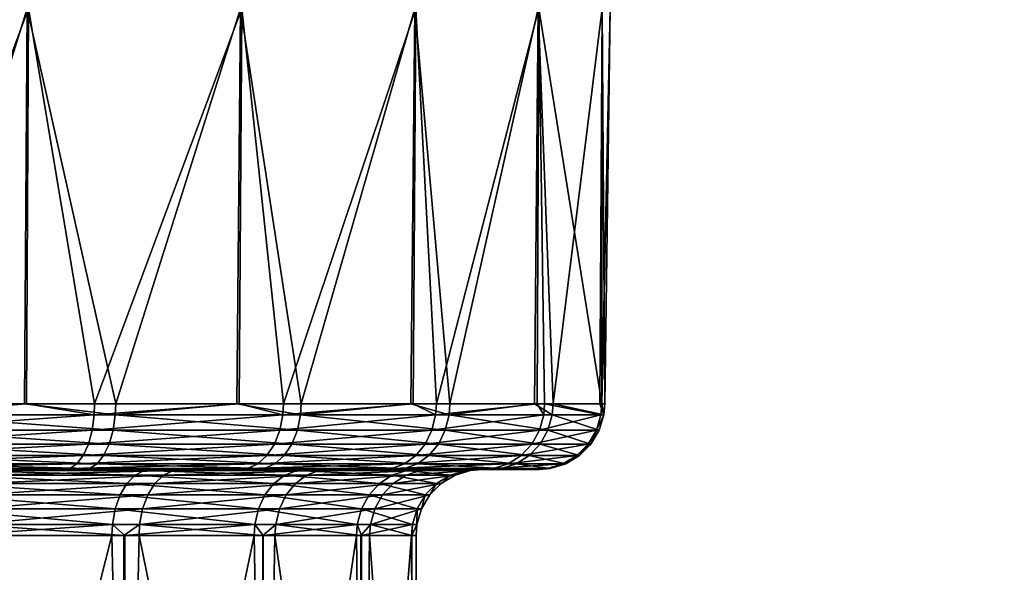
# Model space of a CAD drawing. Extents: x -0.107 to 0.107, y -0.225 to -0.001.
# Tile 230 of 232: x 0.083 to 0.105, y -0.048 to -0.035. Entities that reach past the tile are written whole.
import ezdxf

# ---------------------------------------------------------------- set-up
doc = ezdxf.new("R2010")
doc.units = 0
doc.layers.add('mesh', color=7, linetype='CONTINUOUS')

msp = doc.modelspace()

# ---------------------------------------------------------------- meshes
at = {"layer": 'mesh'}
mesh = msp.add_polyface(dxfattribs=at)
corners = [(0.077825, -0.034919, 0.020678), (0.084524, -0.034919, 0.028339), (0.083245, -0.034919, 0.019221), (0.078496, -0.034919, 0.029663), (0.072212, -0.034919, 0.020683), (0.077786, -0.034919, -0.021954), (0.080733, -0.034919, -0.030592), (0.074585, -0.034919, -0.031133), (0.083209, -0.034919, -0.020506), (0.086646, -0.034919, -0.028824), (0.078556, -0.034851, 0.030178), (0.084686, -0.034851, 0.028831), (0.078611, -0.034651, 0.030657), (0.078659, -0.034333, 0.031068), (0.084836, -0.034651, 0.029289), (0.078695, -0.033919, 0.031384), (0.084966, -0.034333, 0.029683), (0.078718, -0.033437, 0.031583), (0.085065, -0.033919, 0.029985), (0.086843, -0.034851, -0.029303), (0.08083, -0.034851, -0.0311), (0.087027, -0.034651, -0.029749), (0.080921, -0.034651, -0.031574), (0.087186, -0.034333, -0.030131), (0.080999, -0.034333, -0.031981), (0.087307, -0.033919, -0.030425), (0.081058, -0.033919, -0.032293), (0.087383, -0.033437, -0.03061), (0.081096, -0.033437, -0.032489), (0.074578, -0.034851, -0.03165), (0.074572, -0.034651, -0.032133), (0.074566, -0.034333, -0.032547), (0.074562, -0.033919, -0.032865), (0.07228, -0.034851, 0.030263), (0.072238, -0.034651, 0.030743), (0.072202, -0.034333, 0.031156), (0.072174, -0.033919, 0.031473), (0.080408, -0.043919, -0.021444), (0.077765, -0.043919, -0.021799), (0.083153, -0.043919, -0.020363), (0.079881, -0.043919, 0.020303), (0.083198, -0.043919, 0.019093), (0.077809, -0.043919, 0.020528), (0.080402, -0.04417, -0.021424)]
mesh.append_faces([[corners[k] for k in face] for face in [(0, 1, 2, 2), (0, 3, 1, 1), (4, 3, 0, 0), (5, 6, 7, 7), (8, 6, 5, 5), (8, 9, 6, 6), (10, 1, 3, 3), (10, 11, 1, 1), (12, 11, 10, 10), (13, 14, 12, 12), (15, 16, 13, 13), (17, 18, 15, 15), (19, 20, 6, 6), (21, 22, 20, 20), (23, 24, 22, 22), (25, 26, 24, 24), (27, 28, 26, 26), (20, 7, 6, 6), (22, 29, 20, 20), (24, 30, 22, 22), (26, 31, 24, 24), (28, 32, 26, 26), (33, 10, 3, 3), (34, 12, 10, 10), (35, 13, 12, 12), (36, 15, 13, 13), (37, 5, 38, 38), (37, 8, 5, 5), (39, 8, 37, 37), (2, 40, 0, 0), (2, 41, 40, 40), (40, 42, 0, 0), (43, 37, 38, 38)]])
mesh = msp.add_polyface(dxfattribs=at)
corners = [(0.083245, -0.034919, 0.019221), (0.090161, -0.034919, 0.025829), (0.088103, -0.034919, 0.01641), (0.084524, -0.034919, 0.028339), (0.088072, -0.034919, -0.017704), (0.086646, -0.034919, -0.028824), (0.083209, -0.034919, -0.020506), (0.092082, -0.034919, -0.025903), (0.078611, -0.034651, 0.030657), (0.084836, -0.034651, 0.029289), (0.084686, -0.034851, 0.028831), (0.078659, -0.034333, 0.031068), (0.084966, -0.034333, 0.029683), (0.078695, -0.033919, 0.031384), (0.085065, -0.033919, 0.029985), (0.078718, -0.033437, 0.031583), (0.085127, -0.033437, 0.030174), (0.086843, -0.034851, -0.029303), (0.080733, -0.034919, -0.030592), (0.087027, -0.034651, -0.029749), (0.08083, -0.034851, -0.0311), (0.087186, -0.034333, -0.030131), (0.080921, -0.034651, -0.031574), (0.087307, -0.033919, -0.030425), (0.080999, -0.034333, -0.031981), (0.087383, -0.033437, -0.03061), (0.081058, -0.033919, -0.032293), (0.090419, -0.034851, 0.026278), (0.090659, -0.034651, 0.026696), (0.090865, -0.034333, 0.027056), (0.091023, -0.033919, 0.027332), (0.092372, -0.034851, -0.026332), (0.092642, -0.034651, -0.026731), (0.092874, -0.034333, -0.027074), (0.093052, -0.033919, -0.027338), (0.08523, -0.043919, -0.019545), (0.083153, -0.043919, -0.020363), (0.08799, -0.043919, -0.017588), (0.089458, -0.043919, -0.016547), (0.08475, -0.043919, 0.018526), (0.08804, -0.043919, 0.016316), (0.089052, -0.043919, 0.015636), (0.083198, -0.043919, 0.019093), (0.089444, -0.04417, -0.016531), (0.08522, -0.04417, -0.019526)]
mesh.append_faces([[corners[k] for k in face] for face in [(0, 1, 2, 2), (0, 3, 1, 1), (4, 5, 6, 6), (4, 7, 5, 5), (8, 9, 10, 10), (11, 12, 9, 9), (13, 14, 12, 12), (15, 16, 14, 14), (17, 18, 5, 5), (19, 20, 17, 17), (21, 22, 19, 19), (23, 24, 21, 21), (25, 26, 23, 23), (10, 1, 3, 3), (10, 27, 1, 1), (9, 27, 10, 10), (9, 28, 27, 27), (12, 28, 9, 9), (14, 29, 12, 12), (16, 30, 14, 14), (31, 17, 5, 5), (32, 19, 17, 17), (33, 21, 19, 19), (34, 23, 21, 21), (35, 6, 36, 36), (35, 4, 6, 6), (37, 4, 35, 35), (38, 4, 37, 37), (2, 39, 0, 0), (2, 40, 39, 39), (41, 40, 2, 2), (39, 42, 0, 0), (43, 38, 37, 37), (44, 35, 36, 36)]])
mesh = msp.add_polyface(dxfattribs=at)
corners = [(0.092045, -0.034919, -0.013739), (0.096818, -0.034919, -0.021947), (0.088072, -0.034919, -0.017704), (0.100662, -0.034919, -0.017119), (0.094855, -0.034919, -0.008881), (0.096313, -0.034919, -0.003461), (0.103454, -0.034919, -0.011615), (0.096499, -0.034919, -0.000635), (0.105082, -0.034919, -0.005663), (0.096318, -0.034919, 0.002152), (0.105478, -0.034919, 0.000496), (0.09487, -0.034919, 0.007574), (0.104627, -0.034919, 0.006608), (0.092068, -0.034919, 0.012438), (0.102562, -0.034919, 0.012424), (0.088103, -0.034919, 0.01641), (0.099369, -0.034919, 0.017705), (0.095178, -0.034919, 0.022235), (0.090161, -0.034919, 0.025829), (0.089458, -0.043919, -0.016547), (0.091952, -0.043919, -0.01366), (0.092846, -0.043919, -0.012624), (0.094772, -0.043919, -0.008839), (0.095197, -0.043919, -0.008005), (0.096259, -0.043919, -0.003448), (0.096374, -0.043919, -0.002957), (0.092538, -0.043919, 0.0118), (0.094835, -0.043919, 0.007555), (0.095004, -0.043919, 0.007242), (0.089052, -0.043919, 0.015636), (0.092008, -0.043919, 0.012383), (0.096309, -0.043919, 0.002152), (0.096287, -0.04417, 0.002223), (0.096352, -0.04417, -0.002955)]
mesh.append_faces([[corners[k] for k in face] for face in [(0, 1, 2, 2), (0, 3, 1, 1), (4, 3, 0, 0), (5, 6, 4, 4), (7, 8, 5, 5), (9, 10, 7, 7), (11, 12, 9, 9), (13, 14, 11, 11), (15, 16, 13, 13), (15, 17, 16, 16), (18, 17, 15, 15), (19, 0, 2, 2), (20, 0, 19, 19), (21, 0, 20, 20), (21, 4, 0, 0), (22, 4, 21, 21), (23, 4, 22, 22), (23, 5, 4, 4), (24, 5, 23, 23), (25, 5, 24, 24), (25, 7, 5, 5), (11, 26, 13, 13), (11, 27, 26, 26), (28, 27, 11, 11), (13, 29, 15, 15), (13, 30, 29, 29), (26, 30, 13, 13), (31, 7, 25, 25), (31, 9, 7, 7), (31, 11, 9, 9), (28, 11, 31, 31), (31, 32, 28, 28), (25, 33, 31, 31)]])
mesh = msp.add_polyface(dxfattribs=at)
corners = [(0.079597, -0.045398, 0.019087), (0.084069, -0.045419, 0.01719), (0.07954, -0.045419, 0.018842), (0.083198, -0.043919, 0.019093), (0.079876, -0.04417, 0.020282), (0.079881, -0.043919, 0.020303), (0.083153, -0.043919, -0.020363), (0.080408, -0.043919, -0.021444), (0.080402, -0.04417, -0.021424), (0.084636, -0.045398, -0.018447), (0.080183, -0.045292, -0.020578), (0.080094, -0.045398, -0.020235), (0.084804, -0.045292, -0.018758), (0.080262, -0.045102, -0.020885), (0.084955, -0.045102, -0.019037), (0.080328, -0.044841, -0.021137), (0.08508, -0.044841, -0.019266), (0.080376, -0.044524, -0.021321), (0.08517, -0.044524, -0.019433), (0.082536, -0.045419, -0.017722), (0.08003, -0.045419, -0.019992), (0.077856, -0.045419, -0.019091), (0.077016, -0.045419, 0.01793), (0.081752, -0.045419, 0.016776), (0.081563, -0.046919, 0.015184), (0.08121, -0.046919, 0.015377), (0.081218, -0.046668, 0.015397), (0.07763, -0.046668, -0.017629), (0.081544, -0.046919, -0.016463), (0.081939, -0.046668, -0.016369), (0.077627, -0.046919, -0.017608), (0.077818, -0.04544, -0.018842), (0.082434, -0.04544, -0.017492), (0.081662, -0.04544, 0.016541), (0.076989, -0.04544, 0.017681), (0.076868, -0.046314, 0.016566), (0.081256, -0.046314, 0.015496), (0.076856, -0.046668, 0.01646), (0.081982, -0.046314, -0.016466), (0.076888, -0.045997, 0.016754), (0.081325, -0.045997, 0.015673), (0.082058, -0.045997, -0.01664), (0.077646, -0.046314, -0.017734), (0.076916, -0.045736, 0.017014), (0.081419, -0.045736, 0.015916), (0.082163, -0.045736, -0.016879), (0.077675, -0.045997, -0.017921), (0.076951, -0.045546, 0.017329), (0.081534, -0.045546, 0.016212), (0.082291, -0.045546, -0.017169), (0.077715, -0.045736, -0.018179), (0.077764, -0.045546, -0.018493)]
mesh.append_faces([[corners[k] for k in face] for face in [(0, 1, 2, 2), (3, 4, 5, 5), (6, 7, 8, 8), (9, 10, 11, 11), (12, 13, 10, 10), (14, 15, 13, 13), (16, 17, 15, 15), (18, 8, 17, 17), (19, 20, 21, 21), (22, 1, 23, 23), (22, 2, 1, 1), (24, 25, 26, 26), (27, 28, 29, 29), (27, 30, 28, 28), (31, 19, 21, 21), (32, 19, 31, 31), (33, 22, 23, 23), (34, 22, 33, 33), (26, 35, 36, 36), (37, 35, 26, 26), (29, 38, 27, 27), (36, 39, 40, 40), (35, 39, 36, 36), (38, 41, 42, 42), (40, 43, 44, 44), (39, 43, 40, 40), (41, 45, 46, 46), (44, 47, 48, 48), (43, 47, 44, 44), (45, 49, 50, 50), (48, 34, 33, 33), (47, 34, 48, 48), (49, 32, 51, 51)]])
mesh = msp.add_polyface(dxfattribs=at)
corners = [(0.084636, -0.045398, -0.018447), (0.08003, -0.045419, -0.019992), (0.084517, -0.045419, -0.018226), (0.080094, -0.045398, -0.020235), (0.084183, -0.045398, 0.017414), (0.084069, -0.045419, 0.01719), (0.079597, -0.045398, 0.019087), (0.083198, -0.043919, 0.019093), (0.08474, -0.04417, 0.018508), (0.079876, -0.04417, 0.020282), (0.08522, -0.04417, -0.019526), (0.083153, -0.043919, -0.020363), (0.080402, -0.04417, -0.021424), (0.084344, -0.045292, 0.017729), (0.079677, -0.045292, 0.019431), (0.084804, -0.045292, -0.018758), (0.080183, -0.045292, -0.020578), (0.084488, -0.045102, 0.018011), (0.079749, -0.045102, 0.01974), (0.084955, -0.045102, -0.019037), (0.080262, -0.045102, -0.020885), (0.084606, -0.044841, 0.018244), (0.079809, -0.044841, 0.019995), (0.08508, -0.044841, -0.019266), (0.080328, -0.044841, -0.021137), (0.084692, -0.044524, 0.018413), (0.079852, -0.044524, 0.020179), (0.08517, -0.044524, -0.019433), (0.080376, -0.044524, -0.021321), (0.082536, -0.045419, -0.017722), (0.085155, -0.046668, 0.013241), (0.081563, -0.046919, 0.015184), (0.081218, -0.046668, 0.015397), (0.081544, -0.046919, -0.016463), (0.08193, -0.046919, -0.01635), (0.081939, -0.046668, -0.016369), (0.082434, -0.04544, -0.017492), (0.086701, -0.045419, -0.01519), (0.081256, -0.046314, 0.015496), (0.085841, -0.046314, -0.01412), (0.081982, -0.046314, -0.016466), (0.081325, -0.045997, 0.015673), (0.085218, -0.046314, 0.013327), (0.08596, -0.045997, -0.014267), (0.082058, -0.045997, -0.01664), (0.081419, -0.045736, 0.015916), (0.08533, -0.045997, 0.01348), (0.086123, -0.045736, -0.014471), (0.082163, -0.045736, -0.016879), (0.081534, -0.045546, 0.016212), (0.085484, -0.045736, 0.013691), (0.086322, -0.045546, -0.014718), (0.082291, -0.045546, -0.017169), (0.081662, -0.04544, 0.016541), (0.085671, -0.045546, 0.013946), (0.086544, -0.04544, -0.014994)]
mesh.append_faces([[corners[k] for k in face] for face in [(0, 1, 2, 2), (3, 1, 0, 0), (4, 5, 6, 6), (7, 8, 9, 9), (10, 11, 12, 12), (6, 13, 4, 4), (6, 14, 13, 13), (0, 15, 16, 16), (14, 17, 13, 13), (14, 18, 17, 17), (15, 19, 20, 20), (18, 21, 17, 17), (18, 22, 21, 21), (19, 23, 24, 24), (22, 25, 21, 21), (22, 26, 25, 25), (23, 27, 28, 28), (26, 8, 25, 25), (26, 9, 8, 8), (27, 10, 12, 12), (29, 2, 1, 1), (30, 31, 32, 32), (33, 34, 35, 35), (36, 37, 29, 29), (32, 38, 30, 30), (35, 39, 40, 40), (38, 41, 42, 42), (40, 43, 44, 44), (41, 45, 46, 46), (44, 47, 48, 48), (45, 49, 50, 50), (48, 51, 52, 52), (49, 53, 54, 54), (52, 55, 36, 36)]])
mesh = msp.add_polyface(dxfattribs=at)
corners = [(0.084183, -0.045398, 0.017414), (0.088072, -0.045419, 0.014501), (0.084069, -0.045419, 0.01719), (0.088236, -0.045398, 0.014691), (0.08475, -0.043919, 0.018526), (0.08474, -0.04417, 0.018508), (0.083198, -0.043919, 0.019093), (0.08804, -0.043919, 0.016316), (0.08799, -0.043919, -0.017588), (0.08523, -0.043919, -0.019545), (0.08522, -0.04417, -0.019526), (0.084344, -0.045292, 0.017729), (0.088467, -0.045292, 0.014959), (0.088619, -0.045398, -0.015623), (0.084804, -0.045292, -0.018758), (0.084636, -0.045398, -0.018447), (0.088857, -0.045292, -0.015885), (0.084955, -0.045102, -0.019037), (0.08907, -0.045102, -0.016119), (0.08508, -0.044841, -0.019266), (0.089245, -0.044841, -0.016313), (0.08517, -0.044524, -0.019433), (0.089373, -0.044524, -0.016453), (0.086701, -0.045419, -0.01519), (0.084517, -0.045419, -0.018226), (0.082536, -0.045419, -0.017722), (0.08845, -0.045419, -0.015437), (0.081752, -0.045419, 0.016776), (0.086029, -0.045419, 0.014435), (0.088401, -0.046668, 0.01014), (0.085434, -0.046919, 0.012946), (0.085155, -0.046668, 0.013241), (0.085143, -0.046919, 0.013224), (0.081939, -0.046668, -0.016369), (0.085417, -0.046919, -0.01423), (0.085775, -0.046668, -0.014037), (0.08193, -0.046919, -0.01635), (0.085761, -0.046919, -0.014021), (0.086544, -0.04544, -0.014994), (0.082434, -0.04544, -0.017492), (0.08588, -0.04544, 0.014232), (0.081662, -0.04544, 0.016541), (0.081256, -0.046314, 0.015496), (0.085218, -0.046314, 0.013327), (0.085841, -0.046314, -0.01412), (0.081325, -0.045997, 0.015673), (0.08533, -0.045997, 0.01348), (0.08596, -0.045997, -0.014267), (0.081982, -0.046314, -0.016466), (0.081419, -0.045736, 0.015916), (0.085484, -0.045736, 0.013691), (0.086123, -0.045736, -0.014471), (0.082058, -0.045997, -0.01664), (0.081534, -0.045546, 0.016212), (0.085671, -0.045546, 0.013946), (0.086322, -0.045546, -0.014718), (0.082163, -0.045736, -0.016879), (0.082291, -0.045546, -0.017169)]
mesh.append_faces([[corners[k] for k in face] for face in [(0, 1, 2, 2), (3, 1, 0, 0), (4, 5, 6, 6), (7, 5, 4, 4), (8, 9, 10, 10), (0, 11, 12, 12), (13, 14, 15, 15), (16, 17, 14, 14), (18, 19, 17, 17), (20, 21, 19, 19), (22, 10, 21, 21), (23, 24, 25, 25), (23, 26, 24, 24), (27, 1, 28, 28), (27, 2, 1, 1), (29, 30, 31, 31), (30, 32, 31, 31), (33, 34, 35, 35), (33, 36, 34, 34), (34, 37, 35, 35), (38, 23, 39, 39), (40, 27, 28, 28), (41, 27, 40, 40), (31, 42, 43, 43), (35, 44, 33, 33), (43, 45, 46, 46), (44, 47, 48, 48), (46, 49, 50, 50), (47, 51, 52, 52), (50, 53, 54, 54), (51, 55, 56, 56), (54, 41, 40, 40), (55, 38, 57, 57)]])
mesh = msp.add_polyface(dxfattribs=at)
corners = [(0.088619, -0.045398, -0.015623), (0.084517, -0.045419, -0.018226), (0.08845, -0.045419, -0.015437), (0.084636, -0.045398, -0.018447), (0.08804, -0.043919, 0.016316), (0.089038, -0.04417, 0.01562), (0.08474, -0.04417, 0.018508), (0.089444, -0.04417, -0.016531), (0.08799, -0.043919, -0.017588), (0.08522, -0.04417, -0.019526), (0.084183, -0.045398, 0.017414), (0.088467, -0.045292, 0.014959), (0.088236, -0.045398, 0.014691), (0.088857, -0.045292, -0.015885), (0.084804, -0.045292, -0.018758), (0.084344, -0.045292, 0.017729), (0.088674, -0.045102, 0.015199), (0.084488, -0.045102, 0.018011), (0.08907, -0.045102, -0.016119), (0.084955, -0.045102, -0.019037), (0.088845, -0.044841, 0.015396), (0.084606, -0.044841, 0.018244), (0.089245, -0.044841, -0.016313), (0.08508, -0.044841, -0.019266), (0.084692, -0.044524, 0.018413), (0.088969, -0.044524, 0.01554), (0.089373, -0.044524, -0.016453), (0.08517, -0.044524, -0.019433), (0.085775, -0.046668, -0.014037), (0.085761, -0.046919, -0.014021), (0.088581, -0.046919, -0.01107), (0.086544, -0.04544, -0.014994), (0.090069, -0.045419, -0.011665), (0.086701, -0.045419, -0.01519), (0.08588, -0.04544, 0.014232), (0.086029, -0.045419, 0.014435), (0.089357, -0.04544, 0.010909), (0.088401, -0.046668, 0.01014), (0.085218, -0.046314, 0.013327), (0.088484, -0.046314, 0.010206), (0.085155, -0.046668, 0.013241), (0.088962, -0.046314, -0.010854), (0.085841, -0.046314, -0.01412), (0.088876, -0.046668, -0.010792), (0.08533, -0.045997, 0.01348), (0.089115, -0.045997, -0.010966), (0.08596, -0.045997, -0.014267), (0.085484, -0.045736, 0.013691), (0.088631, -0.045997, 0.010325), (0.089325, -0.045736, -0.01112), (0.086123, -0.045736, -0.014471), (0.085671, -0.045546, 0.013946), (0.088835, -0.045736, 0.010489), (0.089581, -0.045546, -0.011308), (0.086322, -0.045546, -0.014718), (0.089082, -0.045546, 0.010687), (0.089867, -0.04544, -0.011517)]
mesh.append_faces([[corners[k] for k in face] for face in [(0, 1, 2, 2), (3, 1, 0, 0), (4, 5, 6, 6), (7, 8, 9, 9), (10, 11, 12, 12), (0, 13, 14, 14), (15, 16, 11, 11), (15, 17, 16, 16), (13, 18, 19, 19), (17, 20, 16, 16), (17, 21, 20, 20), (18, 22, 23, 23), (21, 24, 25, 25), (22, 26, 27, 27), (24, 6, 5, 5), (26, 7, 9, 9), (28, 29, 30, 30), (31, 32, 33, 33), (34, 35, 36, 36), (37, 38, 39, 39), (40, 38, 37, 37), (28, 41, 42, 42), (43, 41, 28, 28), (38, 44, 39, 39), (42, 45, 46, 46), (41, 45, 42, 42), (44, 47, 48, 48), (46, 49, 50, 50), (45, 49, 46, 46), (47, 51, 52, 52), (50, 53, 54, 54), (51, 34, 55, 55), (54, 56, 31, 31)]])
mesh = msp.add_polyface(dxfattribs=at)
corners = [(0.088236, -0.045398, 0.014691), (0.091314, -0.045419, 0.010933), (0.088072, -0.045419, 0.014501), (0.091519, -0.045398, 0.011078), (0.089052, -0.043919, 0.015636), (0.089038, -0.04417, 0.01562), (0.08804, -0.043919, 0.016316), (0.092008, -0.043919, 0.012383), (0.09181, -0.045398, -0.011928), (0.088857, -0.045292, -0.015885), (0.088619, -0.045398, -0.015623), (0.092103, -0.045292, -0.012125), (0.08907, -0.045102, -0.016119), (0.092366, -0.045102, -0.012302), (0.089245, -0.044841, -0.016313), (0.084606, -0.044841, 0.018244), (0.088969, -0.044524, 0.01554), (0.088845, -0.044841, 0.015396), (0.084692, -0.044524, 0.018413), (0.090069, -0.045419, -0.011665), (0.08845, -0.045419, -0.015437), (0.086701, -0.045419, -0.01519), (0.091601, -0.045419, -0.011788), (0.086029, -0.045419, 0.014435), (0.089553, -0.045419, 0.011066), (0.090733, -0.046668, 0.006304), (0.088593, -0.046919, 0.009783), (0.088401, -0.046668, 0.01014), (0.088384, -0.046919, 0.010127), (0.085775, -0.046668, -0.014037), (0.088581, -0.046919, -0.01107), (0.088876, -0.046668, -0.010792), (0.088859, -0.046919, -0.010779), (0.090819, -0.046919, -0.007199), (0.089867, -0.04544, -0.011517), (0.086544, -0.04544, -0.014994), (0.089357, -0.04544, 0.010909), (0.088484, -0.046314, 0.010206), (0.091131, -0.046314, -0.006892), (0.088962, -0.046314, -0.010854), (0.091032, -0.046668, -0.006854), (0.088631, -0.045997, 0.010325), (0.09083, -0.046314, 0.006347), (0.08533, -0.045997, 0.01348), (0.091307, -0.045997, -0.006961), (0.089115, -0.045997, -0.010966), (0.088835, -0.045736, 0.010489), (0.091004, -0.045997, 0.006423), (0.085484, -0.045736, 0.013691), (0.091551, -0.045736, -0.007055), (0.089325, -0.045736, -0.01112), (0.085671, -0.045546, 0.013946), (0.089082, -0.045546, 0.010687), (0.089581, -0.045546, -0.011308), (0.086123, -0.045736, -0.014471), (0.08588, -0.04544, 0.014232), (0.086322, -0.045546, -0.014718)]
mesh.append_faces([[corners[k] for k in face] for face in [(0, 1, 2, 2), (3, 1, 0, 0), (4, 5, 6, 6), (7, 5, 4, 4), (8, 9, 10, 10), (11, 12, 9, 9), (13, 14, 12, 12), (15, 16, 17, 17), (18, 5, 16, 16), (19, 20, 21, 21), (19, 22, 20, 20), (23, 1, 24, 24), (23, 2, 1, 1), (25, 26, 27, 27), (26, 28, 27, 27), (29, 30, 31, 31), (31, 32, 33, 33), (30, 32, 31, 31), (34, 19, 35, 35), (36, 23, 24, 24), (27, 37, 25, 25), (31, 38, 39, 39), (40, 38, 31, 31), (37, 41, 42, 42), (37, 43, 41, 41), (39, 44, 45, 45), (41, 46, 47, 47), (41, 48, 46, 46), (45, 49, 50, 50), (46, 51, 52, 52), (50, 53, 54, 54), (52, 55, 36, 36), (53, 34, 56, 56)]])
mesh = msp.add_polyface(dxfattribs=at)
corners = [(0.09181, -0.045398, -0.011928), (0.08845, -0.045419, -0.015437), (0.091601, -0.045419, -0.011788), (0.088619, -0.045398, -0.015623), (0.092008, -0.043919, 0.012383), (0.09252, -0.04417, 0.011788), (0.089038, -0.04417, 0.01562), (0.092829, -0.04417, -0.012613), (0.091952, -0.043919, -0.01366), (0.089444, -0.04417, -0.016531), (0.089458, -0.043919, -0.016547), (0.088236, -0.045398, 0.014691), (0.091808, -0.045292, 0.011283), (0.091519, -0.045398, 0.011078), (0.088467, -0.045292, 0.014959), (0.092103, -0.045292, -0.012125), (0.088857, -0.045292, -0.015885), (0.088674, -0.045102, 0.015199), (0.092066, -0.045102, 0.011466), (0.092366, -0.045102, -0.012302), (0.08907, -0.045102, -0.016119), (0.088845, -0.044841, 0.015396), (0.092279, -0.044841, 0.011617), (0.092583, -0.044841, -0.012448), (0.089245, -0.044841, -0.016313), (0.088969, -0.044524, 0.01554), (0.092434, -0.044524, 0.011727), (0.089373, -0.044524, -0.016453), (0.09274, -0.044524, -0.012553), (0.090827, -0.046919, 0.005909), (0.090714, -0.046919, 0.006296), (0.090733, -0.046668, 0.006304), (0.088876, -0.046668, -0.010792), (0.090819, -0.046919, -0.007199), (0.091032, -0.046668, -0.006854), (0.091012, -0.046919, -0.006846), (0.089867, -0.04544, -0.011517), (0.09241, -0.045419, -0.007389), (0.090069, -0.045419, -0.011665), (0.089357, -0.04544, 0.010909), (0.089553, -0.045419, 0.011066), (0.091856, -0.04544, 0.006799), (0.088484, -0.046314, 0.010206), (0.09083, -0.046314, 0.006347), (0.088631, -0.045997, 0.010325), (0.091004, -0.045997, 0.006423), (0.091131, -0.046314, -0.006892), (0.091307, -0.045997, -0.006961), (0.088962, -0.046314, -0.010854), (0.088835, -0.045736, 0.010489), (0.091242, -0.045736, 0.006529), (0.091551, -0.045736, -0.007055), (0.089115, -0.045997, -0.010966), (0.089082, -0.045546, 0.010687), (0.091533, -0.045546, 0.006657), (0.089325, -0.045736, -0.01112), (0.091846, -0.045546, -0.00717), (0.089581, -0.045546, -0.011308), (0.092176, -0.04544, -0.007298)]
mesh.append_faces([[corners[k] for k in face] for face in [(0, 1, 2, 2), (3, 1, 0, 0), (4, 5, 6, 6), (7, 8, 9, 9), (8, 10, 9, 9), (11, 12, 13, 13), (11, 14, 12, 12), (0, 15, 16, 16), (14, 17, 18, 18), (15, 19, 20, 20), (17, 21, 22, 22), (19, 23, 24, 24), (21, 25, 26, 26), (23, 27, 24, 24), (23, 28, 27, 27), (25, 6, 5, 5), (28, 9, 27, 27), (29, 30, 31, 31), (32, 33, 34, 34), (33, 35, 34, 34), (36, 37, 38, 38), (39, 40, 41, 41), (31, 42, 43, 43), (43, 44, 45, 45), (46, 47, 48, 48), (45, 49, 50, 50), (47, 51, 52, 52), (50, 53, 54, 54), (49, 53, 50, 50), (55, 56, 57, 57), (51, 56, 55, 55), (53, 39, 54, 54), (57, 58, 36, 36), (56, 58, 57, 57)]])
mesh = msp.add_polyface(dxfattribs=at)
corners = [(0.09181, -0.045398, -0.011928), (0.091601, -0.045419, -0.011788), (0.094024, -0.045398, -0.007577), (0.091519, -0.045398, 0.011078), (0.093609, -0.045419, 0.006692), (0.091314, -0.045419, 0.010933), (0.093842, -0.045398, 0.006784), (0.092538, -0.043919, 0.0118), (0.09252, -0.04417, 0.011788), (0.092008, -0.043919, 0.012383), (0.094835, -0.043919, 0.007555), (0.092829, -0.04417, -0.012613), (0.092846, -0.043919, -0.012624), (0.091952, -0.043919, -0.01366), (0.091808, -0.045292, 0.011283), (0.094171, -0.045292, 0.006914), (0.092103, -0.045292, -0.012125), (0.094356, -0.045292, -0.007698), (0.092066, -0.045102, 0.011466), (0.094466, -0.045102, 0.00703), (0.088467, -0.045292, 0.014959), (0.092366, -0.045102, -0.012302), (0.088674, -0.045102, 0.015199), (0.092279, -0.044841, 0.011617), (0.094654, -0.045102, -0.007807), (0.092583, -0.044841, -0.012448), (0.088845, -0.044841, 0.015396), (0.092434, -0.044524, 0.011727), (0.094899, -0.044841, -0.007896), (0.09274, -0.044524, -0.012553), (0.088969, -0.044524, 0.01554), (0.089444, -0.04417, -0.016531), (0.09241, -0.045419, -0.007389), (0.090069, -0.045419, -0.011665), (0.093788, -0.045419, -0.007491), (0.093565, -0.045419, -0.002652), (0.089553, -0.045419, 0.011066), (0.092086, -0.045419, 0.006901), (0.092176, -0.04544, -0.007298), (0.089867, -0.04544, -0.011517), (0.093315, -0.04544, -0.002625), (0.093206, -0.04544, 0.002183), (0.093454, -0.045419, 0.002222), (0.091856, -0.04544, 0.006799), (0.092964, -0.045546, -0.002587), (0.092857, -0.045546, 0.002129), (0.091533, -0.045546, 0.006657), (0.089357, -0.04544, 0.010909), (0.091846, -0.045546, -0.00717)]
mesh.append_faces([[corners[k] for k in face] for face in [(0, 1, 2, 2), (3, 4, 5, 5), (6, 4, 3, 3), (7, 8, 9, 9), (10, 8, 7, 7), (11, 12, 13, 13), (3, 14, 15, 15), (2, 16, 0, 0), (2, 17, 16, 16), (14, 18, 19, 19), (20, 18, 14, 14), (17, 21, 16, 16), (22, 23, 18, 18), (24, 25, 21, 21), (26, 27, 23, 23), (28, 29, 25, 25), (30, 8, 27, 27), (29, 11, 31, 31), (32, 1, 33, 33), (32, 34, 1, 1), (35, 34, 32, 32), (36, 4, 37, 37), (36, 5, 4, 4), (38, 32, 39, 39), (38, 35, 32, 32), (40, 35, 38, 38), (41, 37, 42, 42), (43, 37, 41, 41), (43, 36, 37, 37), (44, 41, 40, 40), (45, 43, 41, 41), (46, 43, 45, 45), (46, 47, 43, 43), (48, 40, 38, 38)]])
mesh = msp.add_polyface(dxfattribs=at)
corners = [(0.094024, -0.045398, -0.007577), (0.093788, -0.045419, -0.007491), (0.095132, -0.045398, -0.002822), (0.091601, -0.045419, -0.011788), (0.093842, -0.045398, 0.006784), (0.094821, -0.045419, 0.002026), (0.093609, -0.045419, 0.006692), (0.09507, -0.045398, 0.002059), (0.094882, -0.045419, -0.002795), (0.094835, -0.043919, 0.007555), (0.094985, -0.04417, 0.007234), (0.09252, -0.04417, 0.011788), (0.095177, -0.04417, -0.007998), (0.094772, -0.043919, -0.008839), (0.092829, -0.04417, -0.012613), (0.092846, -0.043919, -0.012624), (0.095421, -0.045292, 0.002106), (0.094171, -0.045292, 0.006914), (0.091519, -0.045398, 0.011078), (0.094356, -0.045292, -0.007698), (0.095484, -0.045292, -0.002861), (0.091808, -0.045292, 0.011283), (0.094466, -0.045102, 0.00703), (0.094654, -0.045102, -0.007807), (0.092366, -0.045102, -0.012302), (0.092066, -0.045102, 0.011466), (0.094709, -0.044841, 0.007126), (0.092279, -0.044841, 0.011617), (0.094899, -0.044841, -0.007896), (0.092583, -0.044841, -0.012448), (0.094886, -0.044524, 0.007195), (0.092434, -0.044524, 0.011727), (0.095077, -0.044524, -0.007961), (0.09274, -0.044524, -0.012553), (0.093565, -0.045419, -0.002652), (0.093454, -0.045419, 0.002222), (0.092086, -0.045419, 0.006901), (0.093315, -0.04544, -0.002625), (0.093206, -0.04544, 0.002183)]
mesh.append_faces([[corners[k] for k in face] for face in [(0, 1, 2, 2), (0, 3, 1, 1), (4, 5, 6, 6), (7, 5, 4, 4), (2, 1, 8, 8), (9, 10, 11, 11), (12, 13, 14, 14), (13, 15, 14, 14), (4, 16, 7, 7), (4, 17, 16, 16), (18, 17, 4, 4), (2, 19, 0, 0), (2, 20, 19, 19), (21, 22, 17, 17), (19, 23, 24, 24), (20, 23, 19, 19), (25, 26, 22, 22), (25, 27, 26, 26), (23, 28, 29, 29), (27, 30, 26, 26), (27, 31, 30, 30), (28, 32, 33, 33), (31, 10, 30, 30), (31, 11, 10, 10), (32, 14, 33, 33), (32, 12, 14, 14), (34, 8, 1, 1), (35, 8, 34, 34), (35, 5, 8, 8), (36, 5, 35, 35), (36, 6, 5, 5), (37, 35, 34, 34), (38, 35, 37, 37)]])
mesh = msp.add_polyface(dxfattribs=at)
corners = [(0.09507, -0.045398, 0.002059), (0.094882, -0.045419, -0.002795), (0.094821, -0.045419, 0.002026), (0.095132, -0.045398, -0.002822), (0.095004, -0.043919, 0.007242), (0.094985, -0.04417, 0.007234), (0.094835, -0.043919, 0.007555), (0.096287, -0.04417, 0.002223), (0.095177, -0.04417, -0.007998), (0.095197, -0.043919, -0.008005), (0.094772, -0.043919, -0.008839), (0.096352, -0.04417, -0.002955), (0.096259, -0.043919, -0.003448), (0.096374, -0.043919, -0.002957), (0.095484, -0.045292, -0.002861), (0.095421, -0.045292, 0.002106), (0.095799, -0.045102, -0.002895), (0.095735, -0.045102, 0.002148), (0.094171, -0.045292, 0.006914), (0.094466, -0.045102, 0.00703), (0.094654, -0.045102, -0.007807), (0.096059, -0.044841, -0.002923), (0.095994, -0.044841, 0.002183), (0.094709, -0.044841, 0.007126), (0.094899, -0.044841, -0.007896), (0.096247, -0.044524, -0.002944), (0.096182, -0.044524, 0.002208), (0.094886, -0.044524, 0.007195), (0.095077, -0.044524, -0.007961), (0.096309, -0.043919, 0.002152)]
mesh.append_faces([[corners[k] for k in face] for face in [(0, 1, 2, 2), (3, 1, 0, 0), (4, 5, 6, 6), (4, 7, 5, 5), (8, 9, 10, 10), (11, 9, 8, 8), (11, 12, 9, 9), (13, 12, 11, 11), (0, 14, 3, 3), (0, 15, 14, 14), (15, 16, 14, 14), (15, 17, 16, 16), (18, 17, 15, 15), (18, 19, 17, 17), (14, 16, 20, 20), (17, 21, 16, 16), (17, 22, 21, 21), (19, 22, 17, 17), (19, 23, 22, 22), (16, 24, 20, 20), (16, 21, 24, 24), (22, 25, 21, 21), (22, 26, 25, 25), (23, 26, 22, 22), (23, 27, 26, 26), (21, 28, 24, 24), (21, 25, 28, 28), (26, 11, 25, 25), (26, 7, 11, 11), (27, 7, 26, 26), (27, 5, 7, 7), (25, 8, 28, 28), (25, 11, 8, 8), (29, 11, 7, 7)]])
mesh = msp.add_polyface(dxfattribs=at)
corners = [(0.091981, -0.046919, 0.00159), (0.091993, -0.046668, 0.001995), (0.092095, -0.046668, -0.002493), (0.090827, -0.046919, 0.005909), (0.090733, -0.046668, 0.006304), (0.091972, -0.046919, 0.001992), (0.092074, -0.046919, -0.00249), (0.091978, -0.046919, -0.002881), (0.091032, -0.046668, -0.006854), (0.091012, -0.046919, -0.006846), (0.0922, -0.046314, -0.002504), (0.092098, -0.046314, 0.002012), (0.09083, -0.046314, 0.006347), (0.091131, -0.046314, -0.006892), (0.092389, -0.045997, -0.002524), (0.092285, -0.045997, 0.002041), (0.091004, -0.045997, 0.006423), (0.091307, -0.045997, -0.006961), (0.092648, -0.045736, -0.002553), (0.092543, -0.045736, 0.002081), (0.091242, -0.045736, 0.006529), (0.091551, -0.045736, -0.007055), (0.092964, -0.045546, -0.002587), (0.092857, -0.045546, 0.002129), (0.091533, -0.045546, 0.006657), (0.091846, -0.045546, -0.00717), (0.093315, -0.04544, -0.002625), (0.093206, -0.04544, 0.002183)]
mesh.append_faces([[corners[k] for k in face] for face in [(0, 1, 2, 2), (1, 3, 4, 4), (0, 5, 1, 1), (2, 6, 0, 0), (2, 7, 6, 6), (8, 7, 2, 2), (8, 9, 7, 7), (2, 10, 8, 8), (2, 11, 10, 10), (1, 11, 2, 2), (1, 12, 11, 11), (4, 12, 1, 1), (8, 10, 13, 13), (10, 14, 13, 13), (10, 15, 14, 14), (11, 15, 10, 10), (11, 16, 15, 15), (12, 16, 11, 11), (13, 14, 17, 17), (14, 18, 17, 17), (14, 19, 18, 18), (15, 19, 14, 14), (15, 20, 19, 19), (16, 20, 15, 15), (17, 18, 21, 21), (18, 22, 21, 21), (18, 23, 22, 22), (19, 23, 18, 18), (19, 24, 23, 23), (20, 24, 19, 19), (21, 22, 25, 25), (22, 26, 25, 25), (23, 27, 22, 22)]])
mesh = msp.add_polyface(dxfattribs=at)
corners = [(0.085561, -0.060919, -0.01497), (0.082843, -0.060919, -0.016573), (0.082934, -0.060934, -0.016756), (0.082595, -0.060919, -0.016719), (0.079771, -0.060919, -0.017734), (0.088252, -0.060933, -0.012793), (0.085787, -0.060933, -0.015019), (0.087941, -0.060919, -0.01288), (0.080717, -0.060919, 0.016196), (0.082924, -0.060919, 0.015213), (0.08303, -0.060933, 0.015436), (0.083851, -0.060919, 0.0148), (0.085701, -0.060919, 0.013516), (0.085841, -0.060933, 0.013705), (0.079937, -0.060934, 0.016619), (0.086514, -0.060919, 0.012951), (0.077226, -0.060919, -0.017666), (0.081558, -0.060919, -0.016509), (0.085442, -0.060919, -0.014271), (0.085467, -0.060919, 0.012981), (0.081586, -0.060919, 0.015226), (0.088401, -0.046668, 0.01014), (0.088384, -0.046919, 0.010127), (0.085434, -0.046919, 0.012946), (0.085155, -0.046668, 0.013241), (0.085143, -0.046919, 0.013224), (0.081563, -0.046919, 0.015184), (0.08193, -0.046919, -0.01635), (0.081544, -0.046919, -0.016463), (0.085417, -0.046919, -0.01423), (0.085761, -0.046919, -0.014021), (0.088616, -0.060919, -0.011103), (0.08121, -0.046919, 0.015377)]
mesh.append_faces([[corners[k] for k in face] for face in [(0, 1, 2, 2), (2, 3, 4, 4), (1, 3, 2, 2), (5, 0, 6, 6), (5, 7, 0, 0), (8, 9, 10, 10), (11, 12, 13, 13), (14, 8, 10, 10), (12, 15, 13, 13), (10, 11, 13, 13), (9, 11, 10, 10), (16, 3, 17, 17), (16, 4, 3, 3), (18, 0, 7, 7), (17, 0, 18, 18), (17, 1, 0, 0), (3, 1, 17, 17), (12, 19, 15, 15), (20, 9, 8, 8), (19, 9, 20, 20), (19, 11, 9, 9), (12, 11, 19, 19), (21, 22, 23, 23), (24, 25, 26, 26), (17, 27, 28, 28), (18, 27, 17, 17), (18, 29, 27, 27), (18, 30, 29, 29), (31, 30, 18, 18), (19, 23, 22, 22), (19, 25, 23, 23), (20, 25, 19, 19), (20, 26, 25, 25), (20, 32, 26, 26)]])
mesh = msp.add_polyface(dxfattribs=at)
corners = [(0.089828, -0.060919, -0.010509), (0.090081, -0.060919, -0.010035), (0.088616, -0.060919, -0.011103), (0.090873, -0.060919, 0.005923), (0.091578, -0.060919, 0.005798), (0.090292, -0.060919, 0.008495), (0.091653, -0.060919, 0.00564), (0.092029, -0.060919, 0.001591), (0.086514, -0.060919, 0.012951), (0.088635, -0.060919, 0.009808), (0.08815, -0.060919, 0.011338), (0.085467, -0.060919, 0.012981), (0.092025, -0.060919, -0.002893), (0.092424, -0.060919, -0.003915), (0.092739, -0.060919, -0.001302), (0.09236, -0.060919, -0.004452), (0.090861, -0.060919, -0.007222), (0.091546, -0.060919, -0.007087), (0.091402, -0.060919, -0.007554), (0.091993, -0.046668, 0.001995), (0.091972, -0.046919, 0.001992), (0.090827, -0.046919, 0.005909), (0.090733, -0.046668, 0.006304), (0.090714, -0.046919, 0.006296), (0.088593, -0.046919, 0.009783), (0.088581, -0.046919, -0.01107), (0.085761, -0.046919, -0.014021), (0.088859, -0.046919, -0.010779), (0.090819, -0.046919, -0.007199), (0.091012, -0.046919, -0.006846), (0.091978, -0.046919, -0.002881), (0.092074, -0.046919, -0.00249), (0.091981, -0.046919, 0.00159), (0.088384, -0.046919, 0.010127), (0.092449, -0.060919, 0.002721), (0.09275, -0.060919, -0.000635)]
mesh.append_faces([[corners[k] for k in face] for face in [(0, 1, 2, 2), (3, 4, 5, 5), (3, 6, 4, 4), (7, 6, 3, 3), (8, 9, 10, 10), (8, 11, 9, 9), (12, 13, 14, 14), (12, 15, 13, 13), (16, 15, 12, 12), (16, 17, 15, 15), (18, 17, 16, 16), (19, 20, 21, 21), (22, 23, 24, 24), (2, 25, 26, 26), (2, 27, 25, 25), (16, 27, 2, 2), (16, 28, 27, 27), (16, 29, 28, 28), (12, 29, 16, 16), (12, 30, 29, 29), (12, 31, 30, 30), (7, 31, 12, 12), (7, 32, 31, 31), (7, 20, 32, 32), (3, 20, 7, 7), (3, 21, 20, 20), (3, 23, 21, 21), (9, 23, 3, 3), (9, 24, 23, 23), (9, 33, 24, 24), (11, 33, 9, 9), (12, 34, 7, 7), (12, 35, 34, 34), (7, 34, 6, 6)]])

doc.saveas('drawing.dxf')
